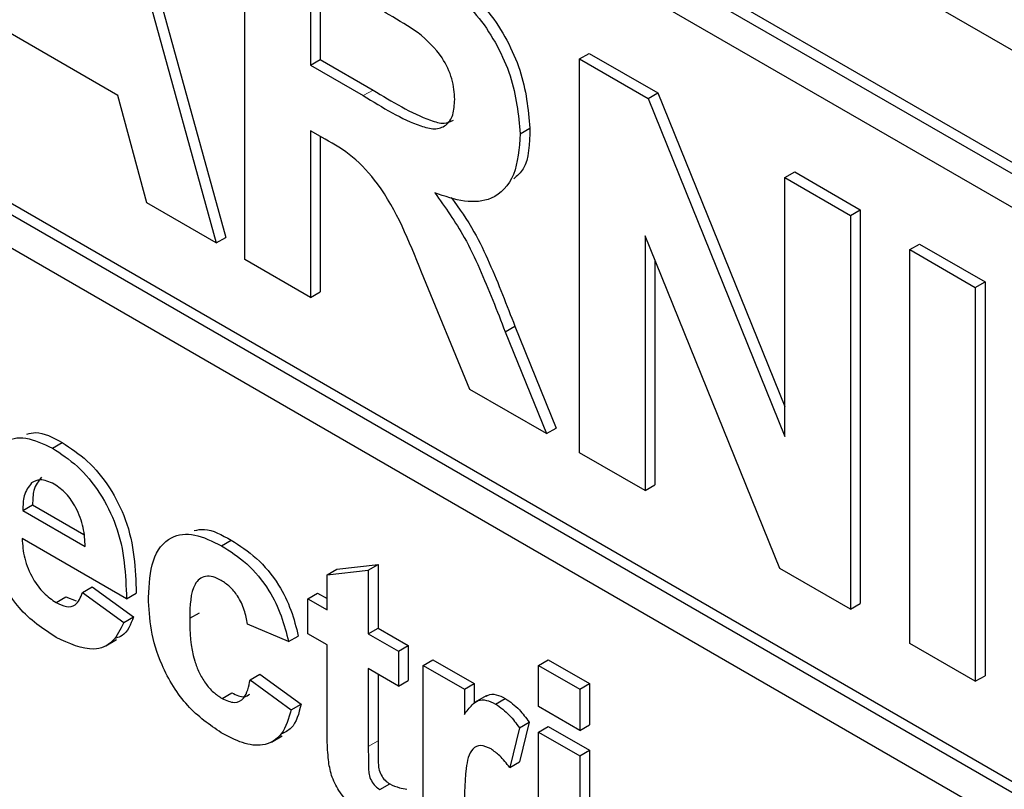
# Paper-space layout 'Blatt2' of a CAD drawing. Header units: millimetres. Extents: x 5 to 418, y 2 to 292.
# Tile 18 of 53: x 104.34 to 106.72, y 185.83 to 187.69. Entities that reach past the tile are written whole.
import ezdxf

# ---------------------------------------------------------------- set-up
doc = ezdxf.new("R2010")
doc.units = ezdxf.units.MM

psp = doc.layouts.new('Blatt2')

# ---------------------------------------------------------------- linework, layer by layer
at = {"color": 7, "linetype": 'Continuous', "lineweight": 25}
for p, q in [((97.6157, 192.8794), (109.5186, 186.008)), ((109.4597, 185.7698), (97.6746, 192.5732)), ((109.4361, 185.7562), (97.651, 192.5596)), ((109.4361, 185.6745), (100.668, 190.7363)), ((100.6916, 189.3347), (109.6011, 184.1913)), ((100.668, 189.3211), (109.6011, 184.1641)), ((109.6011, 184.0825), (100.668, 189.2394)), ((104.4978, 188.2804), (104.8111, 187.1469)), ((104.5214, 188.294), (104.8347, 187.1605)), ((104.8805, 187.1069), (104.8805, 188.0595)), ((105.0391, 187.8091), (105.0391, 187.5771)), ((105.0627, 187.7955), (105.0627, 187.5907)), ((104.5733, 187.504), (104.2567, 187.6868)), ((105.0391, 187.5771), (105.0627, 187.5907)), ((105.0627, 187.5907), (105.1905, 187.5169)), ((105.6902, 187.592), (105.7138, 187.6056)), ((105.6902, 186.6394), (105.6902, 187.592)), ((105.6902, 187.592), (105.856, 187.4963)), ((105.7138, 187.6056), (105.8795, 187.51)), ((105.0391, 187.5771), (105.1669, 187.5033)), ((104.6429, 187.244), (104.5733, 187.504)), ((105.856, 187.4963), (105.8795, 187.51)), ((105.856, 187.4963), (106.1873, 186.6791)), ((105.8795, 187.51), (106.1873, 186.7509)), ((105.5468, 187.4109), (105.5704, 187.4245)), ((105.0747, 187.3978), (105.0391, 187.4183)), ((105.0391, 187.4183), (105.0391, 187.0153)), ((105.0627, 187.4047), (105.0627, 187.0289)), ((106.1873, 187.3051), (106.2109, 187.3187)), ((106.1873, 187.3051), (106.346, 187.2135)), ((106.1873, 186.6791), (106.1873, 187.3051)), ((106.2109, 187.3187), (106.3695, 187.2271)), ((104.8111, 187.1469), (104.6429, 187.244)), ((106.346, 187.2135), (106.3695, 187.2271)), ((106.346, 187.2135), (106.346, 186.2609)), ((106.3695, 187.2271), (106.3695, 186.2745)), ((104.8111, 187.1469), (104.8347, 187.1605)), ((106.1752, 186.3594), (105.8489, 187.1642)), ((105.8489, 187.1642), (105.8489, 186.5478)), ((106.4894, 187.1307), (106.5129, 187.1443)), ((106.5129, 187.1443), (106.6716, 187.0527)), ((106.4894, 186.1781), (106.4894, 187.1307)), ((106.4894, 187.1307), (106.648, 187.0391)), ((105.0391, 187.0153), (104.8805, 187.1069)), ((105.8724, 187.1061), (105.8724, 186.5614)), ((105.4248, 186.7926), (105.3075, 187.0765)), ((106.648, 187.0391), (106.6716, 187.0527)), ((106.648, 187.0391), (106.648, 186.0865)), ((106.6716, 187.0527), (106.6716, 186.1001)), ((105.0391, 187.0153), (105.0627, 187.0289)), ((105.5103, 186.9318), (105.5339, 186.9454)), ((105.5339, 186.9454), (105.6338, 186.6992)), ((105.5103, 186.9318), (105.6103, 186.6856)), ((105.6103, 186.6856), (105.4248, 186.7926)), ((105.6103, 186.6856), (105.6338, 186.6992)), ((104.4146, 186.6507), (104.4381, 186.6643)), ((105.8489, 186.5478), (105.6902, 186.6394)), ((105.8489, 186.5478), (105.8724, 186.5614)), ((104.3431, 186.5), (104.3667, 186.5136)), ((104.3431, 186.5), (104.4942, 186.4128)), ((104.3667, 186.5136), (104.4909, 186.4419)), ((104.594, 186.2861), (104.3413, 186.432)), ((104.8238, 186.4144), (104.8474, 186.428)), ((105.0793, 186.3438), (105.1028, 186.3574)), ((105.0793, 186.3438), (105.179, 186.3553)), ((105.1028, 186.3574), (105.2026, 186.3689)), ((105.179, 186.3553), (105.2026, 186.3689)), ((105.179, 186.3553), (105.179, 186.2017)), ((105.2026, 186.3689), (105.2026, 186.2153)), ((106.346, 186.2609), (106.1752, 186.3594)), ((105.0793, 186.2593), (105.0793, 186.3438)), ((104.4876, 186.3015), (104.5112, 186.3151)), ((104.4876, 186.3015), (104.5873, 186.2286)), ((104.5112, 186.3151), (104.6109, 186.2422)), ((104.594, 186.2861), (104.6175, 186.2997)), ((105.0327, 186.2862), (105.0563, 186.2998)), ((105.0563, 186.2998), (105.0793, 186.2865)), ((104.4236, 186.277), (104.4472, 186.2906)), ((104.4472, 186.2906), (104.472, 186.2811)), ((105.0327, 186.2017), (105.0327, 186.2862)), ((105.0327, 186.2862), (105.0793, 186.2593)), ((104.7469, 186.2389), (104.7704, 186.2525)), ((106.346, 186.2609), (106.3695, 186.2745)), ((104.5873, 186.2286), (104.6109, 186.2422)), ((104.9862, 186.1825), (104.8865, 186.2247)), ((105.179, 186.2017), (105.2026, 186.2153)), ((105.2026, 186.2153), (105.2757, 186.1731)), ((104.5436, 186.1722), (104.5701, 186.1875)), ((104.9862, 186.1825), (105.0098, 186.1961)), ((105.0793, 186.1749), (105.0327, 186.2017)), ((105.179, 186.2017), (105.2521, 186.1595)), ((105.0793, 185.981), (105.0793, 186.1749)), ((105.2521, 186.1595), (105.2757, 186.1731)), ((105.2521, 186.1595), (105.2521, 186.0751)), ((105.2757, 186.1731), (105.2757, 186.0887)), ((106.648, 186.0865), (106.4894, 186.1781)), ((105.3119, 186.125), (105.3355, 186.1386)), ((105.3355, 186.1386), (105.4352, 186.081)), ((105.5912, 186.125), (105.6147, 186.1386)), ((105.6147, 186.1386), (105.7145, 186.081)), ((105.2521, 186.0751), (105.179, 186.1173)), ((105.179, 186.1173), (105.179, 185.9292)), ((105.3119, 185.6874), (105.3119, 186.125)), ((105.3119, 186.125), (105.4117, 186.0674)), ((105.5912, 186.125), (105.6909, 186.0674)), ((105.5912, 186.0252), (105.5912, 186.125)), ((104.8931, 186.0904), (104.9167, 186.104)), ((104.8931, 186.0904), (104.9928, 186.0175)), ((104.9167, 186.104), (105.0164, 186.0311)), ((105.2026, 186.1037), (105.2026, 185.9428)), ((105.2521, 186.0751), (105.2757, 186.0887)), ((106.648, 186.0865), (106.6716, 186.1001)), ((105.4117, 186.0674), (105.4352, 186.081)), ((105.4117, 186.0674), (105.4117, 186.0064)), ((105.4352, 186.081), (105.4352, 186.0328)), ((105.6909, 186.0674), (105.7145, 186.081)), ((105.6909, 186.0674), (105.6909, 185.9676)), ((105.7145, 186.081), (105.7145, 185.9813)), ((104.8252, 186.0452), (104.8488, 186.0588)), ((105.4643, 186.0512), (105.4378, 186.0359)), ((105.487, 186.0316), (105.5105, 186.0452)), ((104.9928, 186.0175), (105.0164, 186.0311)), ((105.6909, 185.9676), (105.5912, 186.0252)), ((105.5446, 185.9741), (105.5214, 185.878)), ((105.5446, 185.9741), (105.5682, 185.9877)), ((105.5682, 185.9877), (105.5449, 185.8916)), ((105.5912, 185.9638), (105.6147, 185.9774)), ((105.6147, 185.9774), (105.7145, 185.9198)), ((105.6909, 185.9676), (105.7145, 185.9813)), ((104.9445, 185.9391), (104.971, 185.9545)), ((105.5912, 185.5262), (105.5912, 185.9638)), ((105.5912, 185.9638), (105.6909, 185.9062)), ((105.6909, 185.9062), (105.7145, 185.9198)), ((105.7145, 185.9198), (105.7145, 185.4823)), ((105.6909, 185.9062), (105.6909, 185.4686)), ((105.5214, 185.878), (105.5449, 185.8916)), ((105.2074, 185.8245), (105.231, 185.8381))]:
    psp.add_line(p, q, dxfattribs=at)
at = {"color": 7, "linetype": 'Continuous', "lineweight": 18}
for p, q in [((105.1669, 187.5033), (105.1905, 187.5169)), ((105.179, 185.9292), (105.2026, 185.9428))]:
    psp.add_line(p, q, dxfattribs=at)
at = {"color": 7, "linetype": 'Continuous', "lineweight": 25}
for points, knots in [([(105.2503, 187.8732), (105.2877, 187.8509), (105.3624, 187.8064), (105.4579, 187.7285), (105.5161, 187.638), (105.5591, 187.5403), (105.5659, 187.4708), (105.5704, 187.4245)], [0, 0, 0, 0, 0.251138, 0.500538, 0.625743, 0.751054, 1, 1, 1, 1]), ([(105.2267, 187.8596), (105.2642, 187.8373), (105.3388, 187.7928), (105.4344, 187.7149), (105.4926, 187.6244), (105.5356, 187.5267), (105.5423, 187.4572), (105.5468, 187.4109)], [0, 0, 0, 0, 0.251138, 0.500538, 0.625743, 0.751054, 1, 1, 1, 1]), ([(105.3001, 187.6554), (105.2766, 187.6702), (105.2345, 187.6965), (105.1925, 187.7207), (105.174, 187.7313)], [0, 0, 0, 0, 0.559921, 1, 1, 1, 1]), ([(105.3882, 187.4941), (105.3871, 187.5103), (105.3848, 187.5426), (105.3547, 187.607), (105.3208, 187.6371), (105.3001, 187.6554)], [0, 0, 0, 0, 0.2810837, 0.5612808, 1, 1, 1, 1]), ([(105.1905, 187.5169), (105.2368, 187.4887), (105.2948, 187.4535), (105.3622, 187.4333), (105.378, 187.4406), (105.3852, 187.444)], [0, 0, 0, 0, 0.687726, 0.859085, 1, 1, 1, 1]), ([(105.1669, 187.5033), (105.2136, 187.4745), (105.272, 187.4386), (105.34, 187.4202), (105.3682, 187.4291), (105.3859, 187.455), (105.3874, 187.481), (105.3882, 187.4941)], [0, 0, 0, 0, 0.500908, 0.625718, 0.750365, 0.875021, 1, 1, 1, 1]), ([(105.5704, 187.4245), (105.5693, 187.3871), (105.5679, 187.3339), (105.5394, 187.3092), (105.5309, 187.3018)], [0, 0, 0, 0, 0.702184, 1, 1, 1, 1]), ([(105.3075, 187.0765), (105.2778, 187.1515), (105.2365, 187.2557), (105.1415, 187.3601), (105.097, 187.3852), (105.0747, 187.3978)], [0, 0, 0, 0, 0.560986, 0.779305, 1, 1, 1, 1]), ([(105.5468, 187.4109), (105.5441, 187.3757), (105.5387, 187.3054), (105.485, 187.2495), (105.4133, 187.243), (105.3644, 187.2599), (105.3399, 187.2683)], [0, 0, 0, 0, 0.279943, 0.558974, 0.779184, 1, 1, 1, 1]), ([(105.3399, 187.2683), (105.3651, 187.2332), (105.4065, 187.1752), (105.4489, 187.0851), (105.4807, 187.0087), (105.5004, 186.9574), (105.5103, 186.9318)], [0, 0, 0, 0, 0.339561, 0.559573, 0.779778, 1, 1, 1, 1]), ([(105.3798, 187.2572), (105.3991, 187.23), (105.4346, 187.18), (105.4724, 187.0986), (105.5043, 187.0223), (105.524, 186.971), (105.5339, 186.9454)], [0, 0, 0, 0, 0.283889, 0.522448, 0.761214, 1, 1, 1, 1]), ([(104.3531, 186.6843), (104.3599, 186.6862), (104.3845, 186.6929), (104.4157, 186.6763), (104.4381, 186.6643)], [0, 0, 0, 0, 0.280478, 1, 1, 1, 1]), ([(104.2416, 186.5208), (104.2433, 186.552), (104.2467, 186.6142), (104.2885, 186.6687), (104.349, 186.6816), (104.3927, 186.661), (104.4146, 186.6507)], [0, 0, 0, 0, 0.280671, 0.559803, 0.779762, 1, 1, 1, 1]), ([(104.4381, 186.6643), (104.4587, 186.6508), (104.4998, 186.6239), (104.5552, 186.557), (104.6125, 186.4415), (104.6155, 186.3582), (104.6175, 186.2997)], [0, 0, 0, 0, 0.1873745, 0.3743047, 0.5612618, 1, 1, 1, 1]), ([(104.4146, 186.6507), (104.4351, 186.6372), (104.4762, 186.6103), (104.5317, 186.5434), (104.5889, 186.4279), (104.5919, 186.3446), (104.594, 186.2861)], [0, 0, 0, 0, 0.1873745, 0.3743047, 0.5612618, 1, 1, 1, 1]), ([(104.3643, 186.5664), (104.3571, 186.557), (104.3441, 186.5403), (104.3434, 186.5124), (104.3431, 186.5)], [0, 0, 0, 0, 0.558284, 1, 1, 1, 1]), ([(104.419, 186.5637), (104.4072, 186.569), (104.386, 186.5784), (104.371, 186.5701), (104.3643, 186.5664)], [0, 0, 0, 0, 0.558878, 1, 1, 1, 1]), ([(104.3879, 186.58), (104.3806, 186.5706), (104.3676, 186.5539), (104.367, 186.526), (104.3667, 186.5136)], [0, 0, 0, 0, 0.558284, 1, 1, 1, 1]), ([(104.4942, 186.4128), (104.4934, 186.4278), (104.4917, 186.4577), (104.4748, 186.5038), (104.4486, 186.5428), (104.4289, 186.5567), (104.419, 186.5637)], [0, 0, 0, 0, 0.280983, 0.560279, 0.780219, 1, 1, 1, 1]), ([(104.6471, 186.2896), (104.6489, 186.321), (104.6523, 186.3836), (104.6946, 186.4391), (104.7578, 186.447), (104.8018, 186.4253), (104.8238, 186.4144)], [0, 0, 0, 0, 0.280707, 0.559643, 0.779504, 1, 1, 1, 1]), ([(104.7579, 186.4511), (104.766, 186.4528), (104.7923, 186.4583), (104.8248, 186.4404), (104.8474, 186.428)], [0, 0, 0, 0, 0.305493, 1, 1, 1, 1]), ([(104.3413, 186.432), (104.3425, 186.4163), (104.3447, 186.385), (104.3644, 186.3369), (104.3929, 186.2981), (104.4134, 186.284), (104.4236, 186.277)], [0, 0, 0, 0, 0.280701, 0.559805, 0.779805, 1, 1, 1, 1]), ([(104.8474, 186.428), (104.868, 186.4149), (104.9091, 186.3887), (104.9615, 186.3263), (104.9942, 186.2582), (105.0046, 186.2168), (105.0098, 186.1961)], [0, 0, 0, 0, 0.280457, 0.559337, 0.779383, 1, 1, 1, 1]), ([(104.8238, 186.4144), (104.8445, 186.4013), (104.8856, 186.3751), (104.9379, 186.3127), (104.9706, 186.2446), (104.981, 186.2032), (104.9862, 186.1825)], [0, 0, 0, 0, 0.280457, 0.559337, 0.779383, 1, 1, 1, 1]), ([(104.4238, 186.1924), (104.3921, 186.2134), (104.3355, 186.2507), (104.2961, 186.3197), (104.2788, 186.35)], [0, 0, 0, 0, 0.560391, 1, 1, 1, 1]), ([(104.823, 186.3305), (104.8164, 186.3338), (104.8032, 186.3405), (104.7848, 186.3415), (104.7698, 186.335), (104.7484, 186.3083), (104.7476, 186.2697), (104.7469, 186.2389)], [0, 0, 0, 0, 0.125319, 0.250544, 0.375796, 0.501063, 1, 1, 1, 1]), ([(104.8865, 186.2247), (104.8846, 186.2361), (104.8809, 186.2586), (104.8652, 186.2916), (104.8443, 186.3166), (104.8301, 186.3259), (104.823, 186.3305)], [0, 0, 0, 0, 0.280561, 0.559648, 0.7796, 1, 1, 1, 1]), ([(104.4236, 186.277), (104.4321, 186.2729), (104.449, 186.2647), (104.4753, 186.27), (104.4829, 186.2895), (104.4876, 186.3015)], [0, 0, 0, 0, 0.280682, 0.560525, 1, 1, 1, 1]), ([(104.8231, 185.9619), (104.7951, 185.9813), (104.7391, 186.02), (104.6784, 186.1186), (104.6506, 186.2119), (104.6483, 186.2637), (104.6471, 186.2896)], [0, 0, 0, 0, 0.279707, 0.558485, 0.778934, 1, 1, 1, 1]), ([(104.5873, 186.2286), (104.5794, 186.2119), (104.5635, 186.1787), (104.5075, 186.1543), (104.4555, 186.178), (104.4238, 186.1924)], [0, 0, 0, 0, 0.281013, 0.561314, 1, 1, 1, 1]), ([(104.6109, 186.2422), (104.6038, 186.2239), (104.5944, 186.1997), (104.5735, 186.1926), (104.5684, 186.1909)], [0, 0, 0, 0, 0.7533762, 1, 1, 1, 1]), ([(104.7469, 186.2389), (104.7475, 186.2052), (104.7483, 186.163), (104.769, 186.1077), (104.7844, 186.0815), (104.8039, 186.0592), (104.8181, 186.0498), (104.8252, 186.0452)], [0, 0, 0, 0, 0.499313, 0.62455, 0.749763, 0.874784, 1, 1, 1, 1]), ([(104.8252, 186.0452), (104.8356, 186.0404), (104.8564, 186.0309), (104.8844, 186.0466), (104.8898, 186.0738), (104.8931, 186.0904)], [0, 0, 0, 0, 0.28016, 0.558978, 1, 1, 1, 1]), ([(104.8488, 186.0588), (104.8595, 186.0534), (104.8767, 186.0448), (104.8879, 186.0527), (104.8921, 186.0556)], [0, 0, 0, 0, 0.628112, 1, 1, 1, 1]), ([(105.4117, 186.0064), (105.4175, 186.0144), (105.4272, 186.0277), (105.4443, 186.0415), (105.4646, 186.0424), (105.4795, 186.0352), (105.487, 186.0316)], [0, 0, 0, 0, 0.340514, 0.560535, 0.78019, 1, 1, 1, 1]), ([(105.4647, 186.0505), (105.4661, 186.0515), (105.4722, 186.0563), (105.4884, 186.0557), (105.5031, 186.0487), (105.5105, 186.0452)], [0, 0, 0, 0, 0.1194144, 0.5595521, 1, 1, 1, 1]), ([(105.5105, 186.0452), (105.5223, 186.0369), (105.5433, 186.022), (105.5606, 185.9982), (105.5682, 185.9877)], [0, 0, 0, 0, 0.559042, 1, 1, 1, 1]), ([(104.9928, 186.0175), (104.9865, 185.9965), (104.9739, 185.9546), (104.9291, 185.9276), (104.8752, 185.9347), (104.8405, 185.9529), (104.8231, 185.9619)], [0, 0, 0, 0, 0.280244, 0.559157, 0.779326, 1, 1, 1, 1]), ([(105.0164, 186.0311), (105.0109, 186.0088), (105.0025, 185.9747), (104.977, 185.9631), (104.9682, 185.9591)], [0, 0, 0, 0, 0.655166, 1, 1, 1, 1]), ([(105.487, 186.0316), (105.4987, 186.0233), (105.5197, 186.0084), (105.537, 185.9846), (105.5446, 185.9741)], [0, 0, 0, 0, 0.559042, 1, 1, 1, 1]), ([(105.0825, 185.8963), (105.0813, 185.9124), (105.0791, 185.9412), (105.0792, 185.9689), (105.0793, 185.981)], [0, 0, 0, 0, 0.559821, 1, 1, 1, 1]), ([(105.2026, 185.9428), (105.2027, 185.925), (105.2029, 185.9026), (105.2037, 185.8752), (105.2095, 185.8597), (105.2194, 185.846), (105.2271, 185.8407), (105.231, 185.8381)], [0, 0, 0, 0, 0.5010407, 0.6262478, 0.7510825, 0.8753766, 1, 1, 1, 1]), ([(105.179, 185.9292), (105.1792, 185.9114), (105.1794, 185.889), (105.1801, 185.8615), (105.1859, 185.8461), (105.1958, 185.8324), (105.2036, 185.8271), (105.2074, 185.8245)], [0, 0, 0, 0, 0.5010407, 0.6262478, 0.7510825, 0.8753766, 1, 1, 1, 1]), ([(105.4761, 185.9228), (105.4674, 185.9268), (105.4501, 185.9347), (105.4238, 185.9211), (105.4112, 185.8582), (105.4115, 185.7991), (105.4117, 185.7596)], [0, 0, 0, 0, 0.124672, 0.248774, 0.498061, 1, 1, 1, 1]), ([(105.5214, 185.878), (105.5135, 185.8881), (105.4995, 185.9061), (105.4832, 185.9177), (105.4761, 185.9228)], [0, 0, 0, 0, 0.560294, 1, 1, 1, 1]), ([(105.1786, 185.7567), (105.1661, 185.7649), (105.1412, 185.7814), (105.1084, 185.8173), (105.0883, 185.8594), (105.0844, 185.884), (105.0825, 185.8963)], [0, 0, 0, 0, 0.280585, 0.56042, 0.779437, 1, 1, 1, 1]), ([(105.231, 185.8381), (105.2389, 185.8347), (105.253, 185.8286), (105.2665, 185.8263), (105.2724, 185.8253)], [0, 0, 0, 0, 0.559508, 1, 1, 1, 1])]:
    psp.add_open_spline(points, degree=3, knots=knots, dxfattribs=at)

doc.saveas('drawing.dxf')
